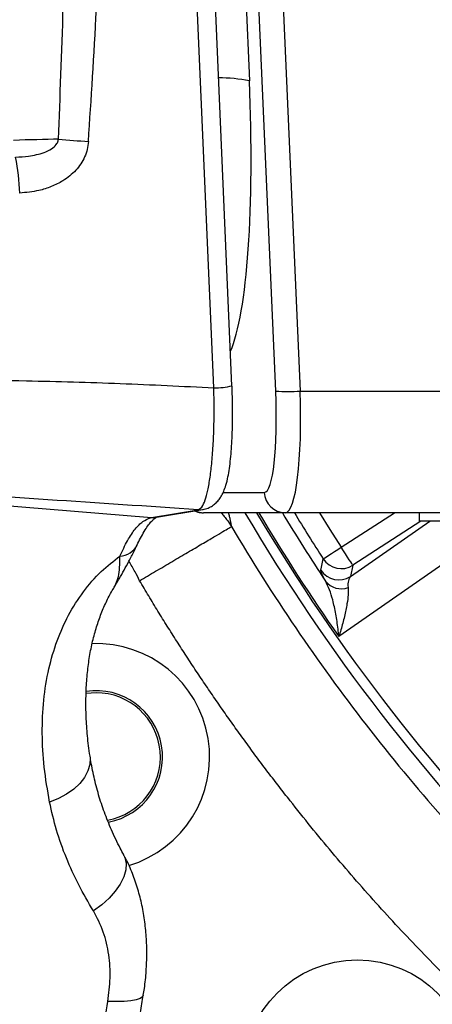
# Model space of a CAD drawing. Extents: x 0 to 16820, y 0 to 11880.
# Tile 12 of 84: x 7934 to 8030, y 6064 to 6295. Entities that reach past the tile are written whole.
import ezdxf

# ---------------------------------------------------------------- set-up
doc = ezdxf.new("R2010")
doc.units = 0
doc.header["$LTSCALE"] = 20
doc.layers.get('0').update_dxf_attribs({"linetype": 'CONTINUOUS'})
doc.styles.add('SLDTEXTSTYLE0', font='TXT', dxfattribs={"width": 0.605})
doc.dimstyles.new('SLDDIMSTYLE1', dxfattribs={"dimtxt": 100, "dimasz": 100, "dimexe": 0, "dimexo": 0.0625, "dimgap": 25, "dimtad": 1, "dimdec": 4, "dimlfac": 20, "dimzin": 12, "dimtxsty": 'SLDTEXTSTYLE0', "dimsah": 1, "dimcen": 0.09, "dimadec": 1, "dimazin": 3, "dimtfac": 1, "dimtofl": 0, "dimtmove": 0, "dimatfit": 3, "dimtolj": 1, "dimtzin": 12})

# ---------------------------------------------------------------- blocks, each defined once
blk = doc.blocks.new('_D_3')
at = {"color": 7, "linetype": 'CONTINUOUS'}
for p, q in [((8406, 6401.82), (13085.4, 6401.82)), ((4232.76, 5673.02), (3718.3, 5582.3))]:
    blk.add_line(p, q, dxfattribs=at)
blk.add_arc((8366, 6401.82), 4689.4, 190, 0, dxfattribs=at)
for points in [[(13055.4, 6401.82), (13039.33, 6301.99), (13069.33, 6301.67)], [(3747.84, 5587.51), (3751.51, 5486.46), (3781, 5491.99)]]:
    blk.add_solid(points, dxfattribs=at)
at = {"color": 7, "linetype": 'CONTINUOUS', "insert": (8621.93, 1846.3), "char_height": 100, "attachment_point": 1, "rotation": 5, "style": 'SLDTEXTSTYLE0'}
blk.add_mtext('170°', dxfattribs=at)

msp = doc.modelspace()

# ---------------------------------------------------------------- linework, layer by layer
at = {"color": 8, "linetype": 'CONTINUOUS'}
for p, q in [((7984.6988929, 6338.8197942), (7987.2504486, 6280.2497147)), ((7993.3907701, 6207.7497093), (7987.6807941, 6338.8197942)), ((7993.3935715, 6338.8197942), (7999.1035474, 6207.7497093)), ((7978.973837, 6208.5144667), (7973.7031473, 6329.6982868)), ((7999.1035474, 6207.7497093), (8109.1973199, 6207.7497093)), ((7787.85208, 6192.6025002), (7964.4460393, 6178.1962065)), ((7981.1364425, 6184.0581147), (7990.7116009, 6184.0581147)), ((7964.4460393, 6178.1962065), (7975.2896143, 6180.0119428)), ((7964.1460789, 6178.1283318), (7964.4460393, 6178.1962065)), ((8008.6918188, 6171.2226866), (8021.160276, 6179.3197988)), ((8046.7512919, 6177.2791891), (8008.1420554, 6150.3793596)), ((8010.8514441, 6164.4051372), (8029.3899788, 6177.3197947)), ((8027.2483541, 6177.3197947), (8011.4112807, 6167.0350729)), ((8011.4112807, 6167.0350729), (8010.8514441, 6164.4051372))]:
    msp.add_line(p, q, dxfattribs=at)
at = {"color": 7, "linetype": 'CONTINUOUS'}
for p, q in [((7983.1880046, 6208.993405), (7977.9173447, 6330.177225)), ((7965.5707492, 6178.2526819), (7976.4143242, 6180.0684182)), ((7995.6432594, 6179.3197988), (7976.566912, 6179.3197988)), ((8092.9107083, 6179.3197988), (7995.6432594, 6179.3197988)), ((8026.9181443, 6179.3197988), (8026.9181443, 6177.3197947)), ((8046.9181253, 6177.3197947), (8026.9181443, 6177.3197947))]:
    msp.add_line(p, q, dxfattribs=at)
at = {"color": 8, "linetype": 'CONTINUOUS', "flags": 128}
for points in [[(7975.2896143, 6180.0119428), (7976.3285829, 6180.0548433), (7976.4303876, 6180.0711302)], [(7964.1460789, 6178.1283318), (7965.1819481, 6178.1757621), (7965.5922962, 6178.2569139)], [(7964.4460393, 6178.1962065), (7965.4850079, 6178.239107), (7965.5707492, 6178.2526819)], [(8003.594221, 6179.3197988), (8006.0480548, 6175.3716467), (8008.6918188, 6171.2226866)], [(8004.4965161, 6168.5151158), (8004.6133412, 6168.5905157), (8004.8766447, 6168.7604485), (8005.2770091, 6169.0188347), (8005.8000101, 6169.3563609), (8006.4268721, 6169.7609274), (8007.1350945, 6170.2180056), (8007.8992261, 6170.7111596), (8008.6918188, 6171.2226866)], [(8011.4112807, 6167.0350729), (8011.335553, 6167.1516894), (8011.1648751, 6167.4145161), (8010.9053565, 6167.8141354), (8010.5663551, 6168.3361678), (8010.1600004, 6168.9618824), (8009.7009255, 6169.6688084), (8009.2056109, 6170.4315393), (8008.6918188, 6171.2226866)], [(8003.948809, 6165.866494), (8004.0986849, 6166.5942816), (8004.4965161, 6168.5151158)], [(7950.0348581, 6122.4173008), (7950.0830187, 6121.9641863), (7950.0068141, 6120.4531489), (7949.5734585, 6118.937373), (7948.7933828, 6117.4533962), (7947.685392, 6116.0370408), (7946.276219, 6114.7224008), (7944.5998384, 6113.5412155), (7942.6966323, 6112.5219165), (7940.6124664, 6111.6890906)], [(7957.904966, 6099.3633269), (7958.1885053, 6098.7225471), (7958.4698392, 6097.3354279), (7958.3796276, 6095.8115159), (7957.9203738, 6094.1918789), (7957.1043862, 6092.5201772), (7955.9537185, 6090.8415614), (7954.499395, 6089.2012118), (7952.7806057, 6087.6434444), (7950.8437229, 6086.2101911)], [(7962.491603, 6066.5572582), (7962.3035802, 6066.1760269), (7961.7412997, 6065.7712518), (7960.8275605, 6065.4473303), (7959.5852209, 6065.2123688), (7958.0453647, 6065.0721787), (7956.2464966, 6065.0303362), (7954.2336477, 6065.0878845)]]:
    msp.add_lwpolyline(points, dxfattribs=at)
at = {"color": 7, "linetype": 'CONTINUOUS', "flags": 128}
msp.add_lwpolyline([(7951.4781548, 6137.223333), (7949.1884125, 6137.0475589), (7949.1264833, 6137.0378433)], dxfattribs=at)
at = {"color": 7, "linetype": 'CONTINUOUS'}
msp.add_circle((8012.4435377, 6048.2664046), 26.5, dxfattribs=at)
for centre, radius, start, end in [((8365.9969283, 6401.8197952), 4157, 190, 170), ((8365.9969283, 6401.8197952), 1594, 190, 170), ((7976.568189, 6184.2087557), 4.8889571, 245.609723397, 269.985034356), ((7951.4781421, 6122.2233435), 26.5, 286.716085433, 92.022821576), ((7951.4781421, 6122.2233435), 15.5, 280.601131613, 98.66638641), ((7951.4781421, 6122.2233435), 15, 280.176797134, 90)]:
    msp.add_arc(centre, radius, start, end, dxfattribs=at)
at = {"color": 8, "linetype": 'CONTINUOUS'}
for centre, radius, start, end in [((7979.8529804, 6242.6315521), 38.3386058, 78.874954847, 89.694292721), ((7961.9770929, 6477.4865677), 211.7413098, 264.773680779, 266.672773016), ((7887.4863696, 6252.9396415), 46.1738774, 1.350275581, 11.852988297), ((7979.4081476, 6223.4726328), 14.9644699, 268.33688331, 284.630755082), ((7996.2471588, 6241.5965087), 33.9671132, 265.176142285, 274.823857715), ((7995.6720532, 6184.2853706), 4.9656553, 182.623087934, 269.667763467), ((8365.9969283, 6401.8197952), 440.1569948, 210.364645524, 239.85037162), ((8365.9969283, 6401.8197952), 437.8112773, 210.544661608, 239.85037162), ((8365.9969283, 6401.8197952), 437.3584312, 210.579675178, 215.093122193), ((8365.9969283, 6401.8197952), 432.6426478, 210.949424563, 213.457112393), ((8365.9969283, 6401.8197952), 430.2483248, 211.140818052, 212.837337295), ((7956.8790361, 6173.8039967), 4.6337632, 271.899047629, 334.015166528), ((8008.6965887, 6171.2449452), 5.0092492, 213.021778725, 302.815522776), ((8008.1366893, 6168.6149272), 5.0092141, 213.276195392, 302.816635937), ((8008.67664, 6166.1531728), 4.6203572, 218.160201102, 290.618592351)]:
    msp.add_arc(centre, radius, start, end, dxfattribs=at)
for centre, major_axis, ratio, start_param, end_param in [((7934.5353034, 6621.5147263), (2.3487825, 477.0284116), 0.0310567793, 3.873567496, 4.0582902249), ((7936.0975042, 6620.9913668), (3.9213673, 477.028374), 0.0517590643, 3.8738400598, 4.0585627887), ((7976.1254183, 6283.9132335), (-3.713891, 69.9976022), 0.1560060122, 3.4347750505, 4.6517520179), ((7934.5353034, 6266.1470243), (14.9999977, 0.4396876), 0.0190125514, 0.9954967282, 1.7273186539), ((7989.4175333, 6209.0581154), (-1.3263896, 24.9991436), 0.1560060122, 3.1333155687, 4.6517520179), ((7994.3492071, 6209.3197952), (-1.3264313, 29.9992851), 0.1561366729, 3.1346891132, 4.6531255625)]:
    msp.add_ellipse(centre, major_axis=major_axis, ratio=ratio, start_param=start_param, end_param=end_param, dxfattribs=at)
for points, knots in [([(7932.6757206, 6262.4238132), (7933.6942832, 6262.4957467), (7935.931796, 6262.6537657), (7938.8109965, 6263.2340531), (7940.9963418, 6264.2232981), (7942.1124115, 6265.1999135), (7942.5812865, 6266.0540131), (7942.6635582, 6266.4882502), (7942.6895691, 6266.6255383)], [0, 0, 0, 0, 0.2659282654, 0.5841741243, 0.7519424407, 0.8853897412, 0.9637648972, 1, 1, 1, 1]), ([(7949.6879591, 6266.1021797), (7949.6127498, 6265.4814387), (7949.4623003, 6264.2397014), (7948.6182177, 6261.8809072), (7946.8336442, 6259.2078504), (7944.0360668, 6256.951151), (7941.0464002, 6255.4821498), (7937.6605754, 6254.4104648), (7935.1495612, 6254.170976), (7933.6474253, 6254.0277092)], [0, 0, 0, 0, 0.0848724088, 0.1697797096, 0.3383314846, 0.5151218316, 0.6539374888, 0.7929789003, 1, 1, 1, 1]), ([(7879.4250501, 6210.8992933), (7888.7254941, 6210.8098041), (7907.3236694, 6210.6308518), (7933.2205983, 6210.246432), (7957.1087755, 6209.6090158), (7971.6866413, 6208.8792584), (7978.973837, 6208.5144667)], [0, 0, 0, 0, 0.2801538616, 0.5602260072, 0.7801654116, 1, 1, 1, 1]), ([(7975.2896143, 6180.0119428), (7975.2896143, 6180.0119428), (7975.2896107, 6180.011941), (7976.282512, 6180.5120423), (7976.872054, 6182.0733787), (7977.572826, 6184.489005), (7978.1004022, 6187.5124433), (7978.5349635, 6191.2040853), (7978.8428979, 6195.4021298), (7979.0113916, 6200.060272), (7979.0713509, 6204.4839474), (7978.9738368, 6207.34838), (7978.973837, 6208.5144469), (7978.973837, 6208.5144667)], [0, 0, 0, 0, 0.0000026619, 0.1208678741, 0.2459520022, 0.3564770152, 0.4701705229, 0.5811882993, 0.6953894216, 0.8070272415, 0.9218852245, 0.999998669, 1, 1, 1, 1]), ([(7975.2896143, 6180.0119428), (7963.5847617, 6180.7890808), (7940.1658346, 6182.3439689), (7905.2572078, 6184.7052716), (7872.8794022, 6186.9028878), (7842.961543, 6188.9278619), (7815.4809321, 6190.776088), (7797.0599425, 6191.9938121), (7787.85208, 6192.6025002)], [0, 0, 0, 0, 0.1865618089, 0.3732706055, 0.5600609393, 0.706792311, 0.8534380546, 1, 1, 1, 1]), ([(7957.0325924, 6169.1727786), (7957.6211762, 6170.4386005), (7958.801513, 6172.97706), (7960.5893845, 6175.584173), (7962.3734312, 6177.412118), (7963.5542546, 6177.8892134), (7964.1460789, 6178.1283318)], [0, 0, 0, 0, 0.25458492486, 0.51054063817, 0.7546847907, 1, 1, 1, 1]), ([(7980.6874407, 6179.3197988), (7980.7152282, 6179.2904059), (7980.9719502, 6179.0188517), (7981.4460889, 6178.4088108), (7982.2502521, 6177.3750093), (7982.774312, 6176.5571474), (7983.0842329, 6176.0734765)], [0, 0, 0, 0, 0.0297713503, 0.2750503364, 0.5712759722, 1, 1, 1, 1]), ([(7982.3621823, 6179.3197988), (7982.3774677, 6179.2555138), (7982.4642088, 6178.8907117), (7982.6095014, 6178.2626354), (7982.7906507, 6177.4597031), (7982.9477159, 6176.7361475), (7983.0364728, 6176.2936768), (7983.0789877, 6176.0817318)], [0, 0, 0, 0, 0.05633813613, 0.31970536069, 0.56476080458, 0.79151882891, 1, 1, 1, 1]), ([(7961.6305707, 6163.424867), (7962.8429827, 6164.1396787), (7964.0959802, 6164.8784188), (7966.6297184, 6166.3722556), (7967.9102359, 6167.1272209), (7970.4298242, 6168.6127152), (7971.6684915, 6169.3430065), (7974.0290341, 6170.734731), (7975.1504396, 6171.3958873), (7977.2085908, 6172.6093283), (7978.1449755, 6173.1614004), (7979.7858398, 6174.1288183), (7980.4902011, 6174.5440943), (7981.6480057, 6175.2267107), (7982.1015855, 6175.4941315), (7982.7666939, 6175.8862649), (7982.9785151, 6176.0111501), (7983.0842397, 6176.073483)], [0, 0, 0, 0, 0.125, 0.125, 0.25, 0.25, 0.375, 0.375, 0.5, 0.5, 0.625, 0.625, 0.75, 0.75, 0.875, 0.875, 1, 1, 1, 1]), ([(7983.0789069, 6176.0821706), (7992.5724764, 6159.9782596), (8003.0832448, 6144.4740987), (8025.9722655, 6114.9114877), (8038.3504212, 6100.8531623), (8064.7774548, 6074.4057216), (8078.8262212, 6062.0167179), (8108.371155, 6039.1048847), (8123.8671977, 6028.5821517), (8139.9637755, 6019.0761545)], [0, 0, 0, 0, 0.25, 0.25, 0.5, 0.5, 0.75, 0.75, 1, 1, 1, 1]), ([(7940.6124664, 6111.6890906), (7940.146061, 6114.4139648), (7939.2102092, 6119.8814787), (7938.7896218, 6127.8477985), (7939.1302832, 6135.5714488), (7940.3117944, 6142.8080806), (7942.2669962, 6149.454785), (7944.9544925, 6155.4932486), (7948.4129544, 6160.9275296), (7952.4309909, 6165.5755617), (7955.5502369, 6168.0139746), (7957.0325924, 6169.1727786)], [0, 0, 0, 0, 0.1105151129, 0.2217507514, 0.3353797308, 0.4498915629, 0.5594147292, 0.6697763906, 0.7828145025, 0.896787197, 1, 1, 1, 1]), ([(7955.754192, 6161.9623004), (7955.8735245, 6162.192299), (7956.2606751, 6162.9384834), (7956.7048305, 6164.3598362), (7957.0159163, 6166.4395044), (7957.0270357, 6168.2620113), (7957.0325924, 6169.1727786)], [0, 0, 0, 0, 0.1293231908, 0.4195631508, 0.7099364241, 1, 1, 1, 1]), ([(7961.6305841, 6163.4248643), (7961.2826482, 6164.1244706), (7960.5131094, 6165.6718078), (7959.6236445, 6167.1536615), (7959.1363383, 6167.9655163)], [0, 0, 0, 0, 0.4521356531, 1, 1, 1, 1]), ([(8005.0437165, 6163.2984279), (8004.7805486, 6163.8048419), (8004.2447055, 6164.8359646), (8003.9557219, 6165.589948), (8003.9506492, 6165.7928771), (8003.948809, 6165.866494)], [0, 0, 0, 0, 0.3808091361, 0.7753753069, 1, 1, 1, 1]), ([(8010.8514444, 6164.4051435), (8010.6164783, 6164.1739868), (8010.4479653, 6163.8417088), (8010.2587199, 6162.9880925), (8010.2354241, 6162.4670928), (8010.3036816, 6161.8287729)], [0, 0, 0, 0, 0.5, 0.5, 1, 1, 1, 1]), ([(8125.5829058, 5998.6546088), (8124.9604044, 5999.0270372), (8123.7154571, 5999.7718608), (8121.8546968, 6000.9000133), (8119.9989388, 6002.0360827), (8118.1486533, 6003.1808572), (8116.3037143, 6004.3341258), (8114.4641556, 6005.4959449), (8112.6299682, 6006.6662995), (8110.8011544, 6007.8451935), (8108.9777136, 6009.032626), (8107.159646, 6010.2285971), (8105.3469515, 6011.4331068), (8103.5396303, 6012.6461551), (8101.7376821, 6013.867742), (8099.9411072, 6015.0978676), (8098.1499054, 6016.3365317), (8096.3640767, 6017.5837345), (8094.5836213, 6018.8394758), (8092.808539, 6020.1037558), (8091.0388298, 6021.3765745), (8089.2744943, 6022.6579311), (8087.51553, 6023.9478288), (8082.165156, 6027.9094705), (8073.3498632, 6034.6969775), (8061.3220697, 6044.6114098), (8049.6407334, 6054.9123235), (8038.3103652, 6065.5959654), (8027.3404253, 6076.6501055), (8016.7419249, 6088.064227), (8006.5220697, 6099.8315069), (7999.0934781, 6108.9804695), (7994.1949515, 6115.2775834), (7991.6676056, 6118.5862774), (7989.1711733, 6121.9149955), (7986.705647, 6125.2637469), (7984.2710289, 6128.632529), (7981.8673183, 6132.0213424), (7979.4945158, 6135.430187), (7977.1526203, 6138.8590622), (7974.8416358, 6142.3079703), (7972.5615475, 6145.7769023), (7970.312411, 6149.2658911), (7968.0940193, 6152.7748144), (7965.9071447, 6156.3041276), (7963.7489044, 6159.8521309), (7962.3365894, 6162.2337415), (7961.6303271, 6163.4247234)], [0, 0, 0, 0, 0.0092652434, 0.0185296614, 0.0277934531, 0.0370568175, 0.0463199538, 0.0555830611, 0.0648463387, 0.0741099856, 0.0833742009, 0.0926391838, 0.1019051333, 0.1111722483, 0.1204407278, 0.1297107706, 0.1389825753, 0.1482563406, 0.1575322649, 0.1668105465, 0.1760913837, 0.1853749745, 0.1946615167, 0.2039512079, 0.2704071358, 0.3367341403, 0.4030055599, 0.4692949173, 0.5356041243, 0.6018823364, 0.6682026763, 0.7346381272, 0.7523764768, 0.7701020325, 0.787816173, 0.8055202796, 0.8232157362, 0.8409039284, 0.8585862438, 0.8762640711, 0.8939388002, 0.9116118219, 0.9292845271, 0.946958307, 0.9646345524, 0.9823146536, 1, 1, 1, 1]), ([(8008.1420554, 6150.3793596), (8008.1413207, 6150.3871383), (8008.0866209, 6150.9662915), (8007.8931594, 6152.756429), (8007.4624726, 6155.6655677), (8006.7827064, 6158.7378976), (8006.0004275, 6161.3709527), (8005.3622883, 6162.6566049), (8005.0437165, 6163.2984279)], [0, 0, 0, 0, 0.0015582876, 0.1160199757, 0.3619096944, 0.607599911, 0.8041060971, 1, 1, 1, 1]), ([(8010.3036774, 6161.8287711), (8010.3225553, 6161.2739051), (8010.3603695, 6160.1624566), (8010.0350441, 6157.8450202), (8009.4760501, 6155.1183858), (8008.784248, 6152.5164659), (8008.3055744, 6150.9079069), (8008.1442314, 6150.3863932), (8008.1420554, 6150.3793596)], [0, 0, 0, 0, 0.1958704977, 0.3923469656, 0.6379971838, 0.8838509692, 0.9984334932, 1, 1, 1, 1]), ([(7950.8437229, 6086.2101911), (7949.6597785, 6088.2372624), (7947.2858, 6092.3018314), (7944.4355934, 6098.6386079), (7942.0998625, 6105.1227078), (7941.1092987, 6109.4957335), (7940.6124664, 6111.6890906)], [0, 0, 0, 0, 0.2465403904, 0.4943488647, 0.7463830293, 1, 1, 1, 1]), ([(7954.2336477, 6065.0878845), (7954.4630357, 6066.9114348), (7954.929783, 6070.6219045), (7954.5431809, 6076.1139308), (7953.3338424, 6081.4950595), (7951.6843201, 6084.6184898), (7950.8437229, 6086.2101911)], [0, 0, 0, 0, 0.2343524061, 0.4768486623, 0.7334018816, 1, 1, 1, 1]), ([(8035.9058393, 5881.8532525), (8034.3764508, 5882.0117943), (8031.3176686, 5882.3288784), (8026.7474537, 5883.2928032), (8022.2034712, 5884.615499), (8016.7917483, 5886.6753411), (8010.563413, 5889.7782632), (8003.5815677, 5894.3259818), (7996.7772658, 5899.8880601), (7990.3053741, 5906.3680583), (7984.2372139, 5913.6657598), (7978.5770449, 5921.7455286), (7973.2915385, 5930.6900277), (7968.5104552, 5940.3182377), (7964.2805309, 5950.4941527), (7960.6113917, 5961.1402352), (7957.4711766, 5972.378855), (7954.9421603, 5983.9676012), (7953.0337625, 5995.7973966), (7951.7449767, 6007.7621127), (7951.0695895, 6019.9941214), (7951.0391953, 6030.9903845), (7951.4339932, 6040.6268965), (7952.0659654, 6048.848816), (7952.9678876, 6057.0260113), (7953.811727, 6062.4005895), (7954.2336477, 6065.0878845)], [0, 0, 0, 0, 0.0289318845, 0.0578638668, 0.0869586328, 0.1160535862, 0.1627384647, 0.2097472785, 0.2577794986, 0.3061665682, 0.3528058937, 0.3997716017, 0.4477708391, 0.4961287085, 0.5426557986, 0.5895113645, 0.6368774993, 0.6849437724, 0.7311790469, 0.7777398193, 0.8248052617, 0.8725625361, 0.9043099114, 0.9360572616, 0.9680285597, 1, 1, 1, 1])]:
    msp.add_open_spline(points, degree=3, knots=knots, dxfattribs=at)
at = {"color": 7, "linetype": 'CONTINUOUS'}
for points, knots in [([(7976.4314903, 6180.0733058), (7976.8386049, 6180.169933), (7977.643582, 6180.3609915), (7978.6777532, 6180.9395853), (7979.5341085, 6181.6367695), (7980.2296654, 6182.435511), (7980.8120679, 6183.336176), (7981.334626, 6184.4212845), (7981.835864, 6185.8577092), (7982.2542557, 6187.5894284), (7982.6092693, 6189.6405469), (7982.8795968, 6191.815935), (7983.0867571, 6194.2076867), (7983.2319534, 6196.7284785), (7983.3175045, 6199.3730159), (7983.3471894, 6202.1216609), (7983.3210214, 6204.9600996), (7983.261181, 6207.268735), (7983.202087, 6208.6179867), (7983.1856204, 6208.9939563)], [0, 0, 0, 0, 0.0366630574, 0.0724929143, 0.1084636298, 0.1462710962, 0.1883945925, 0.238883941, 0.3046913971, 0.3914487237, 0.4645734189, 0.5414325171, 0.6157170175, 0.6887126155, 0.7599673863, 0.8307957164, 0.9019080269, 0.9726666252, 1, 1, 1, 1]), ([(7961.0525681, 6171.7675178), (7961.3077802, 6172.3060581), (7961.8741954, 6173.5012895), (7962.7167389, 6174.9786954), (7963.5568126, 6176.2559943), (7964.3039293, 6177.1930269), (7964.9254034, 6177.8163647), (7965.3648141, 6178.1504091), (7965.5937454, 6178.259251), (7965.5878141, 6178.2562509), (7965.5855013, 6178.255081)], [0, 0, 0, 0, 0.1143033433, 0.253683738, 0.3908779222, 0.5254347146, 0.6572522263, 0.7870789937, 0.9169759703, 1, 1, 1, 1]), ([(7974.4887961, 6179.7459869), (7974.7344516, 6179.6509894), (7975.3485293, 6179.4135194), (7976.0912733, 6179.2764046), (7976.5364406, 6179.326278), (7976.5647961, 6179.3294548)], [0, 0, 0, 0, 0.3843524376, 0.9607856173, 1, 1, 1, 1]), ([(7955.7040347, 6161.8857382), (7955.8832082, 6162.1921524), (7956.2666421, 6162.8478832), (7957.4412713, 6164.8438642), (7958.8043329, 6167.2953892), (7960.1786965, 6169.9779571), (7960.7959378, 6171.2321902), (7961.0278023, 6171.7033385)], [0, 0, 0, 0, 0.1002720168, 0.2145835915, 0.6343770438, 0.862654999, 1, 1, 1, 1]), ([(7950.0662697, 6122.4193273), (7949.9426526, 6123.2300416), (7949.5803246, 6125.6062846), (7949.2541655, 6129.4098924), (7949.0665941, 6133.8007843), (7949.1313521, 6137.9928773), (7949.4212746, 6141.9790316), (7949.9281175, 6145.7447107), (7950.6429541, 6149.3045272), (7951.557049, 6152.6631271), (7952.6588252, 6155.82347), (7953.9536556, 6158.7510232), (7954.9956491, 6160.7969519), (7955.6460715, 6161.7881117), (7955.7583345, 6161.959186)], [0, 0, 0, 0, 0.0490863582, 0.143874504, 0.237888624, 0.3311142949, 0.4235941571, 0.5154319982, 0.6068090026, 0.6991616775, 0.79182073, 0.8853952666, 0.9802192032, 1, 1, 1, 1]), ([(7955.7112766, 6161.8826686), (7955.7143151, 6161.8862644), (7955.7314044, 6161.9064882), (7955.7439099, 6161.9371172), (7955.754192, 6161.9623004)], [0, 0, 0, 0, 0.1777993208, 1, 1, 1, 1]), ([(7957.9375101, 6099.3873475), (7957.6585522, 6099.8859157), (7956.5924269, 6101.7913504), (7955.0611451, 6105.1115099), (7953.3717923, 6109.2713399), (7952.0119623, 6113.3978277), (7950.9596028, 6117.5213128), (7950.3310658, 6120.5438666), (7950.1413729, 6122.1560072), (7950.1118375, 6122.407019)], [0, 0, 0, 0, 0.065693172, 0.2510670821, 0.4305433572, 0.6059873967, 0.7856273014, 0.9666219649, 1, 1, 1, 1]), ([(7962.4699069, 6066.5535925), (7962.5647383, 6067.0782336), (7962.9018739, 6068.9433881), (7963.2021442, 6072.1669216), (7963.3679024, 6076.1999189), (7963.236942, 6080.2099425), (7962.8276006, 6084.1704846), (7962.1238349, 6088.0500682), (7961.1324725, 6091.8117869), (7959.8254728, 6095.3903139), (7958.7372462, 6097.9090418), (7957.998912, 6099.1709584), (7957.8864289, 6099.3632077)], [0, 0, 0, 0, 0.0456048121, 0.1621299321, 0.2791425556, 0.3965905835, 0.5144197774, 0.632569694, 0.749919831, 0.8657119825, 0.9795416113, 1, 1, 1, 1]), ([(8037.5878824, 5881.8640409), (8037.0255151, 5881.9166393), (8035.2311943, 5882.0844627), (8032.2094023, 5882.5864092), (8028.5319864, 5883.4969907), (8024.8883941, 5884.7154089), (8021.2894363, 5886.2280417), (8017.7402002, 5888.0283167), (8014.243543, 5890.109887), (8010.8018061, 5892.4683284), (8007.4176656, 5895.0996654), (8004.0948155, 5898.0007254), (8000.8379923, 5901.1680861), (7997.6528173, 5904.597888), (7994.5457904, 5908.2855655), (7991.5238381, 5912.2259425), (7988.5943811, 5916.4125854), (7985.7649409, 5920.8387396), (7983.0431923, 5925.4960609), (7980.4367379, 5930.3757844), (7977.9529601, 5935.4681459), (7975.5988572, 5940.7626596), (7973.3811585, 5946.2485942), (7971.3062785, 5951.9140709), (7969.3800563, 5957.7471239), (7967.6081059, 5963.7349113), (7965.9954182, 5969.8643619), (7964.5466912, 5976.1218393), (7963.2660033, 5982.4934502), (7962.1569912, 5988.9649329), (7961.2227873, 5995.5218189), (7960.4660481, 6002.1493592), (7959.888868, 6008.8326824), (7959.4929156, 6015.5567348), (7959.2792604, 6022.3063911), (7959.2485566, 6029.0664379), (7959.4008796, 6035.8216415), (7959.7359747, 6042.556581), (7960.252109, 6049.2565038), (7960.9511059, 6055.9045565), (7961.7105534, 6061.6712678), (7962.2744346, 6065.1987029), (7962.4914838, 6066.5564834)], [0, 0, 0, 0, 0.0128675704, 0.041055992, 0.0689989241, 0.096545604, 0.1236569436, 0.1503483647, 0.1766662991, 0.2026692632, 0.2284165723, 0.2539630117, 0.2793560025, 0.3046349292, 0.3298320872, 0.3549732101, 0.380078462, 0.4051632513, 0.4302395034, 0.4553144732, 0.4803937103, 0.5054823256, 0.530583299, 0.5556986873, 0.5808292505, 0.6059754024, 0.6311366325, 0.6563121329, 0.6815007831, 0.7067011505, 0.7319120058, 0.757131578, 0.7823582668, 0.8075904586, 0.8328263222, 0.8580643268, 0.8833025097, 0.9085387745, 0.933771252, 0.9589980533, 0.9842175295, 1, 1, 1, 1])]:
    msp.add_open_spline(points, degree=3, knots=knots, dxfattribs=at)

# ---------------------------------------------------------------- dimensions: what is measured, and where the dimension line sits
dim = msp.add_angular_dim_2l(base=(8774.7050665, 1730.2643988), line1=((4272.1510991, 5679.9643207), (6796.21337, 6125.0246)), line2=((7345.1676267, 6401.8197952), (8365.9969283, 6401.8197952)), dimstyle='SLDDIMSTYLE1', dxfattribs=at)
dim.commit()
dim.dimension.update_dxf_attribs({"geometry": '_D_3', "text_midpoint": (8774.7050665, 1730.2643988), "dimtype": 162})

doc.saveas('drawing.dxf')
